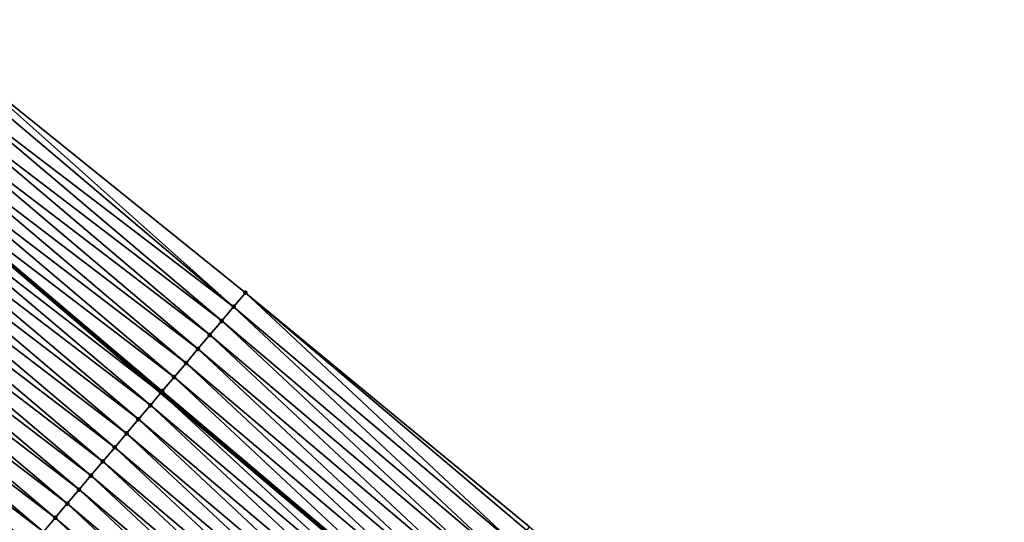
# Model space of a CAD drawing. Header units: feet. Extents: x 2017424 to 2024169, y 808042 to 818730.
# Tile 175 of 256: x 2018795 to 2018848, y 817572 to 817600. Entities that reach past the tile are written whole.
import ezdxf

# ---------------------------------------------------------------- set-up
doc = ezdxf.new("R2010")
doc.units = ezdxf.units.FT
doc.header["$MEASUREMENT"] = 0
for name, color, linetype, lineweight in [('EP_Travel Lane', 172, 'Continuous', 53), ('NB-Road Shots', 141, 'Continuous', 100), ('NB-Road X-Section', 40, 'Continuous', 13)]:
    doc.layers.add(name, color=color, linetype=linetype, lineweight=lineweight)
doc.layers.add('I-77-MM15-17_NB-Surface-BORDER', color=7, linetype='Continuous')
doc.layers.add('I-77-MM15-17_NB-Surface-TIN', color=7, linetype='Continuous')

msp = doc.modelspace()

# ---------------------------------------------------------------- linework, layer by layer
at = {"layer": 'EP_Travel Lane'}
msp.add_polyline3d([(2018680.487801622, 817682.9492509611, 265.2869887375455), (2018695.732662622, 817670.0038730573, 265.1723295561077), (2018710.977544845, 817657.058477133, 265.062097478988), (2018726.222418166, 817644.1130887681, 264.9500094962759), (2018741.467385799, 817631.1676203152, 264.8575834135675), (2018756.712394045, 817618.2221173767, 264.7736264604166), (2018771.957462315, 817605.2765634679, 264.7021801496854), (2018787.202530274, 817592.331009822, 264.6306692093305), (2018802.449268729, 817579.3916672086, 264.6042746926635), (2018817.723675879, 817566.4807958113, 264.5448147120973), (2018832.998122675, 817553.5698909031, 264.4957293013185), (2018848.274330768, 817540.7163852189, 264.4197961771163), (2018863.594907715, 817527.8605148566, 264.3358394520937), (2018878.981106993, 817514.9153994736, 264.2239880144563), (2018894.161988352, 817501.8954641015, 264.0749702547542), (2018909.342777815, 817488.8756075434, 263.9106404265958), (2018924.522298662, 817475.8265810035, 263.7352914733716), (2018939.679067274, 817462.7787122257, 263.5755120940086), (2018954.858152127, 817449.6994170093, 263.3990584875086), (2018969.966004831, 817436.5953749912, 263.2069529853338), (2018985.073937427, 817423.4912636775, 263.0262041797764), (2019000.181863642, 817410.3891753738, 262.8748321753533)], dxfattribs=at)
at = {"layer": 'I-77-MM15-17_NB-Surface-BORDER', "color": 3, "linetype": 'Continuous', "lineweight": -3}
msp.add_polyline3d([(2018680.645252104, 817683.1354620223, 265.283357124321), (2018696.27037605, 817670.6399375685, 265.1465820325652), (2018712.832506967, 817659.2525219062, 264.9939318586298), (2018729.394689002, 817647.8650630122, 264.8519203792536), (2018744.665829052, 817634.9501189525, 264.8028906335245), (2018759.937057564, 817622.0351000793, 264.7722757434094), (2018775.853890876, 817609.883752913, 264.7126077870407), (2018791.460974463, 817597.3659360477, 264.6744261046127), (2018807.035076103, 817584.816546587, 264.6598381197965), (2018822.474365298, 817572.1005646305, 264.6231879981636), (2018837.739438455, 817559.178745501, 264.5514728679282), (2018852.844230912, 817546.1622988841, 264.4526909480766), (2018868.164826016, 817533.3067755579, 264.3296399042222), (2018882.957923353, 817519.552864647, 264.1741285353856), (2018898.238566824, 817506.648392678, 264.0956368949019), (2018913.244286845, 817493.4243320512, 263.9377196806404), (2018927.737411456, 817479.5610504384, 263.7605349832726), (2018942.359920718, 817465.8928813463, 263.5743097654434), (2018956.895395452, 817452.0483271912, 263.3891777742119), (2018972.003313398, 817438.9442311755, 263.2061667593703), (2018986.456066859, 817425.0846488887, 263.0327841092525), (2019002.50888911, 817413.0720766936, 262.9231978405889)], dxfattribs=at)
at = {"layer": 'I-77-MM15-17_NB-Surface-TIN', "color": 128, "linetype": 'Continuous', "lineweight": -3}
for points in [[(2018806.393224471, 817584.0572170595, 264.6568794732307), (2018791.460974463, 817597.3659360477, 264.6744261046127), (2018791.125061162, 817596.9687832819, 264.669870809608)], [(2018806.393224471, 817584.0572170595, 264.6568794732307), (2018807.035076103, 817584.816546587, 264.6598381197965), (2018791.460974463, 817597.3659360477, 264.6744261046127)], [(2018806.393224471, 817584.0572170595, 264.6568794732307), (2018791.125061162, 817596.9687832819, 264.669870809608), (2018790.479295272, 817596.20524781, 264.6653939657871)], [(2018805.747665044, 817583.2935070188, 264.6531400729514), (2018790.479295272, 817596.20524781, 264.6653939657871), (2018789.833496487, 817595.4417401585, 264.6540708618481)], [(2018805.747665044, 817583.2935070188, 264.6531400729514), (2018806.393224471, 817584.0572170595, 264.6568794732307), (2018790.479295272, 817596.20524781, 264.6653939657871)], [(2018805.102084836, 817582.5298145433, 264.6439627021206), (2018789.833496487, 817595.4417401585, 264.6540708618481), (2018789.187699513, 817594.678230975, 264.6431247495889)], [(2018805.102084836, 817582.5298145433, 264.6439627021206), (2018805.747665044, 817583.2935070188, 264.6531400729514), (2018789.833496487, 817595.4417401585, 264.6540708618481)], [(2018804.456500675, 817581.7661254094, 264.6337508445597), (2018789.187699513, 817594.678230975, 264.6431247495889), (2018788.541957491, 817593.9146753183, 264.6436151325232)], [(2018804.456500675, 817581.7661254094, 264.6337508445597), (2018805.102084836, 817582.5298145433, 264.6439627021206), (2018789.187699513, 817594.678230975, 264.6431247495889)], [(2018803.810929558, 817581.0024252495, 264.6269525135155), (2018788.541957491, 817593.9146753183, 264.6436151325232), (2018787.896162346, 817593.1511645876, 264.6330497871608)], [(2018803.810929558, 817581.0024252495, 264.6269525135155), (2018804.456500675, 817581.7661254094, 264.6337508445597), (2018788.541957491, 817593.9146753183, 264.6436151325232)], [(2018803.165334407, 817580.2387454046, 264.6138649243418), (2018787.896162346, 817593.1511645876, 264.6330497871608), (2018787.250408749, 817592.3876187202, 264.6311311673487)], [(2018803.165334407, 817580.2387454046, 264.6138649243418), (2018803.810929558, 817581.0024252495, 264.6269525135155), (2018787.896162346, 817593.1511645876, 264.6330497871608)], [(2018786.604634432, 817591.6240903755, 264.6249003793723), (2018802.449268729, 817579.3916672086, 264.6042746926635), (2018787.202530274, 817592.331009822, 264.6306692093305)], [(2018802.519758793, 817579.475049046, 264.6058897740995), (2018787.250408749, 817592.3876187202, 264.6311311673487), (2018787.202530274, 817592.331009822, 264.6306692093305)], [(2018802.519758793, 817579.475049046, 264.6058897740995), (2018787.202530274, 817592.331009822, 264.6306692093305), (2018802.449268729, 817579.3916672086, 264.6042746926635)], [(2018802.519758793, 817579.475049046, 264.6058897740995), (2018803.165334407, 817580.2387454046, 264.6138649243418), (2018787.250408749, 817592.3876187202, 264.6311311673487)], [(2018801.874157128, 817578.7113747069, 264.5910976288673), (2018786.604634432, 817591.6240903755, 264.6249003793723), (2018785.958847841, 817590.8605724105, 264.6161153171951)], [(2018801.874157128, 817578.7113747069, 264.5910976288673), (2018802.449268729, 817579.3916672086, 264.6042746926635), (2018786.604634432, 817591.6240903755, 264.6249003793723)], [(2018801.228549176, 817577.947705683, 264.5746600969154), (2018785.958847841, 817590.8605724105, 264.6161153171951), (2018785.313096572, 817590.0970245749, 264.6146810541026)], [(2018801.228549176, 817577.947705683, 264.5746600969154), (2018801.874157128, 817578.7113747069, 264.5910976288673), (2018785.958847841, 817590.8605724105, 264.6161153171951)], [(2018800.582978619, 817577.1840050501, 264.568008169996), (2018785.313096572, 817590.0970245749, 264.6146810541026), (2018784.667372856, 817589.3334534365, 264.6189812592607)], [(2018800.582978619, 817577.1840050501, 264.568008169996), (2018801.228549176, 817577.947705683, 264.5746600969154), (2018785.313096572, 817590.0970245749, 264.6146810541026)], [(2018799.937418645, 817576.4202954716, 264.5641256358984), (2018784.667372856, 817589.3334534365, 264.6189812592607), (2018784.021641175, 817588.5698890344, 264.6216237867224)], [(2018799.937418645, 817576.4202954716, 264.5641256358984), (2018800.582978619, 817577.1840050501, 264.568008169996), (2018784.667372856, 817589.3334534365, 264.6189812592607)], [(2018799.291859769, 817575.6565849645, 264.5605305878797), (2018784.021641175, 817588.5698890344, 264.6216237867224), (2018783.37588811, 817587.8063427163, 264.6198160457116)], [(2018799.291859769, 817575.6565849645, 264.5605305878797), (2018799.937418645, 817576.4202954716, 264.5641256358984), (2018784.021641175, 817588.5698890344, 264.6216237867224)], [(2018798.646271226, 817574.8928995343, 264.5491721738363), (2018783.37588811, 817587.8063427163, 264.6198160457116), (2018782.730115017, 817587.0428133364, 264.6138400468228)], [(2018798.646271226, 817574.8928995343, 264.5491721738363), (2018799.291859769, 817575.6565849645, 264.5605305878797), (2018783.37588811, 817587.8063427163, 264.6198160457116)], [(2018798.000685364, 817574.1292118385, 264.5385151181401), (2018782.730115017, 817587.0428133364, 264.6138400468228), (2018782.084320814, 817586.2793018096, 264.6034705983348)], [(2018798.000685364, 817574.1292118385, 264.5385151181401), (2018798.646271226, 817574.8928995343, 264.5491721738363), (2018782.730115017, 817587.0428133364, 264.6138400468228)], [(2018797.355073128, 817573.3655464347, 264.5209568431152), (2018782.084320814, 817586.2793018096, 264.6034705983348), (2018781.438548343, 817585.5157719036, 264.5976240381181)], [(2018797.355073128, 817573.3655464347, 264.5209568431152), (2018798.000685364, 817574.1292118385, 264.5385151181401), (2018782.084320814, 817586.2793018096, 264.6034705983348)], [(2018796.709481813, 817572.6018633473, 264.508873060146), (2018781.438548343, 817585.5157719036, 264.5976240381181), (2018780.792797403, 817584.752223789, 264.5962583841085)], [(2018796.709481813, 817572.6018633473, 264.508873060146), (2018797.355073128, 817573.3655464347, 264.5209568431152), (2018781.438548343, 817585.5157719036, 264.5976240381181)], [(2018796.063920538, 817571.8381548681, 264.5046502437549), (2018780.792797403, 817584.752223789, 264.5962583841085), (2018780.147073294, 817583.9886529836, 264.6004766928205)], [(2018796.063920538, 817571.8381548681, 264.5046502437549), (2018796.709481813, 817572.6018633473, 264.508873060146), (2018780.792797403, 817584.752223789, 264.5962583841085)], [(2018821.667704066, 817571.1462828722, 264.616577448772), (2018807.035076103, 817584.816546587, 264.6598381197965), (2018806.393224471, 817584.0572170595, 264.6568794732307)], [(2018821.667704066, 817571.1462828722, 264.616577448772), (2018822.313268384, 817571.9099887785, 264.6215967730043), (2018807.035076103, 817584.816546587, 264.6598381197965)], [(2018822.313268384, 817571.9099887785, 264.6215967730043), (2018822.474365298, 817572.1005646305, 264.6231879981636), (2018807.035076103, 817584.816546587, 264.6598381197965)], [(2018795.418361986, 817571.0744440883, 264.5011396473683), (2018780.147073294, 817583.9886529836, 264.6004766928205), (2018779.508739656, 817583.2339685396, 264.58955147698)], [(2018795.418361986, 817571.0744440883, 264.5011396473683), (2018796.063920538, 817571.8381548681, 264.5046502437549), (2018780.147073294, 817583.9886529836, 264.6004766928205)], [(2018821.022130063, 817570.3825851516, 264.6090238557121), (2018806.393224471, 817584.0572170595, 264.6568794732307), (2018805.747665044, 817583.2935070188, 264.6531400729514)], [(2018821.022130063, 817570.3825851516, 264.6090238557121), (2018821.667704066, 817571.1462828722, 264.616577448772), (2018806.393224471, 817584.0572170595, 264.6568794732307)], [(2018779.501275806, 817583.2251442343, 264.5894237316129), (2018794.780207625, 817570.3196075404, 264.4828456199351), (2018779.508739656, 817583.2339685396, 264.58955147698)], [(2018794.772746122, 817570.3107817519, 264.4826317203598), (2018794.780207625, 817570.3196075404, 264.4828456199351), (2018779.501275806, 817583.2251442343, 264.5894237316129)], [(2018795.418361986, 817571.0744440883, 264.5011396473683), (2018779.508739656, 817583.2339685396, 264.58955147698), (2018794.780207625, 817570.3196075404, 264.4828456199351)], [(2018820.376533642, 817569.6189063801, 264.595604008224), (2018805.747665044, 817583.2935070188, 264.6531400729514), (2018805.102084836, 817582.5298145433, 264.6439627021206)], [(2018820.376533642, 817569.6189063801, 264.595604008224), (2018821.022130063, 817570.3825851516, 264.6090238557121), (2018805.747665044, 817583.2935070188, 264.6531400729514)], [(2018819.730929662, 817568.8552339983, 264.5802059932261), (2018805.102084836, 817582.5298145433, 264.6439627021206), (2018804.456500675, 817581.7661254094, 264.6337508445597)], [(2018819.730929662, 817568.8552339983, 264.5802059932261), (2018820.376533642, 817569.6189063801, 264.595604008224), (2018805.102084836, 817582.5298145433, 264.6439627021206)], [(2018819.085357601, 817568.0915346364, 264.5731605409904), (2018804.456500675, 817581.7661254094, 264.6337508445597), (2018803.810929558, 817581.0024252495, 264.6269525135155)], [(2018819.085357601, 817568.0915346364, 264.5731605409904), (2018819.730929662, 817568.8552339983, 264.5802059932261), (2018804.456500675, 817581.7661254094, 264.6337508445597)], [(2018818.439763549, 817567.327853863, 264.5603604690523), (2018803.810929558, 817581.0024252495, 264.6269525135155), (2018803.165334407, 817580.2387454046, 264.6138649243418)], [(2018818.439763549, 817567.327853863, 264.5603604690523), (2018819.085357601, 817568.0915346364, 264.5731605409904), (2018803.810929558, 817581.0024252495, 264.6269525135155)], [(2018817.794165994, 817566.5641760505, 264.5466436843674), (2018803.165334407, 817580.2387454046, 264.6138649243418), (2018802.519758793, 817579.475049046, 264.6058897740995)], [(2018817.794165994, 817566.5641760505, 264.5466436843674), (2018818.439763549, 817567.327853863, 264.5603604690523), (2018803.165334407, 817580.2387454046, 264.6138649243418)], [(2018817.148556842, 817565.8005080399, 264.5298923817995), (2018802.449268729, 817579.3916672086, 264.6042746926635), (2018801.874157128, 817578.7113747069, 264.5910976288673)], [(2018802.519758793, 817579.475049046, 264.6058897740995), (2018802.449268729, 817579.3916672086, 264.6042746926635), (2018817.723675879, 817566.4807958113, 264.5448147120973)], [(2018817.148556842, 817565.8005080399, 264.5298923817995), (2018817.723675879, 817566.4807958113, 264.5448147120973), (2018802.449268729, 817579.3916672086, 264.6042746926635)], [(2018817.794165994, 817566.5641760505, 264.5466436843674), (2018802.519758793, 817579.475049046, 264.6058897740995), (2018817.723675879, 817566.4807958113, 264.5448147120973)], [(2018816.502943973, 817565.0368431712, 264.5121684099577), (2018801.874157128, 817578.7113747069, 264.5910976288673), (2018801.228549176, 817577.947705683, 264.5746600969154)], [(2018816.502943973, 817565.0368431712, 264.5121684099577), (2018817.148556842, 817565.8005080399, 264.5298923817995), (2018801.874157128, 817578.7113747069, 264.5910976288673)], [(2018815.857353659, 817564.2731592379, 264.5003465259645), (2018801.228549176, 817577.947705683, 264.5746600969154), (2018800.582978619, 817577.1840050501, 264.568008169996)], [(2018815.857353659, 817564.2731592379, 264.5003465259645), (2018816.502943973, 817565.0368431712, 264.5121684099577), (2018801.228549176, 817577.947705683, 264.5746600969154)], [(2018815.211784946, 817563.5094570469, 264.4941769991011), (2018800.582978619, 817577.1840050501, 264.568008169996), (2018799.937418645, 817576.4202954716, 264.5641256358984)], [(2018815.211784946, 817563.5094570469, 264.4941769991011), (2018815.857353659, 817564.2731592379, 264.5003465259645), (2018800.582978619, 817577.1840050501, 264.568008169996)], [(2018814.566213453, 817562.7457572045, 264.4872803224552), (2018799.937418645, 817576.4202954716, 264.5641256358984), (2018799.291859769, 817575.6565849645, 264.5605305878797)], [(2018814.566213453, 817562.7457572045, 264.4872803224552), (2018815.211784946, 817563.5094570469, 264.4941769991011), (2018799.937418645, 817576.4202954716, 264.5641256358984)], [(2018813.920632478, 817561.9820653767, 264.4779024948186), (2018799.291859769, 817575.6565849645, 264.5605305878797), (2018798.646271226, 817574.8928995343, 264.5491721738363)], [(2018813.920632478, 817561.9820653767, 264.4779024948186), (2018814.566213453, 817562.7457572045, 264.4872803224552), (2018799.291859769, 817575.6565849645, 264.5605305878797)], [(2018813.275035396, 817561.2183871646, 264.4643093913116), (2018798.646271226, 817574.8928995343, 264.5491721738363), (2018798.000685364, 817574.1292118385, 264.5385151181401)], [(2018813.275035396, 817561.2183871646, 264.4643093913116), (2018813.920632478, 817561.9820653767, 264.4779024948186), (2018798.646271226, 817574.8928995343, 264.5491721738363)], [(2018812.62940897, 817560.4547337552, 264.4430378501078), (2018798.000685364, 817574.1292118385, 264.5385151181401), (2018797.355073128, 817573.3655464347, 264.5209568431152)], [(2018812.62940897, 817560.4547337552, 264.4430378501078), (2018813.275035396, 817561.2183871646, 264.4643093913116), (2018798.000685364, 817574.1292118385, 264.5385151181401)], [(2018811.983804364, 817559.6910619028, 264.4274758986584), (2018797.355073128, 817573.3655464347, 264.5209568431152), (2018796.709481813, 817572.6018633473, 264.508873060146)], [(2018811.983804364, 817559.6910619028, 264.4274758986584), (2018812.62940897, 817560.4547337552, 264.4430378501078), (2018797.355073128, 817573.3655464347, 264.5209568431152)], [(2018811.338221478, 817558.9273716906, 264.4175978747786), (2018796.709481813, 817572.6018633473, 264.508873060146), (2018796.063920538, 817571.8381548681, 264.5046502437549)], [(2018811.338221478, 817558.9273716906, 264.4175978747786), (2018811.983804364, 817559.6910619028, 264.4274758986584), (2018796.709481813, 817572.6018633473, 264.508873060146)]]:
    msp.add_3dface(points, dxfattribs=at)
at = {"layer": 'NB-Road Shots', "lineweight": 100}
for p in [(2018807.035076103, 817584.816546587, 264.6598381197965), (2018806.393224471, 817584.0572170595, 264.6568794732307), (2018805.747665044, 817583.2935070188, 264.6531400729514), (2018805.102084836, 817582.5298145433, 264.6439627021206), (2018804.456500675, 817581.7661254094, 264.6337508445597), (2018803.810929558, 817581.0024252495, 264.6269525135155), (2018803.165334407, 817580.2387454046, 264.6138649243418), (2018802.519758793, 817579.475049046, 264.6058897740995), (2018801.874157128, 817578.7113747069, 264.5910976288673), (2018801.228549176, 817577.947705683, 264.5746600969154), (2018800.582978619, 817577.1840050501, 264.568008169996), (2018799.937418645, 817576.4202954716, 264.5641256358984), (2018799.291859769, 817575.6565849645, 264.5605305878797), (2018798.646271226, 817574.8928995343, 264.5491721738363), (2018798.000685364, 817574.1292118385, 264.5385151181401), (2018797.355073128, 817573.3655464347, 264.5209568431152), (2018796.709481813, 817572.6018633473, 264.508873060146)]:
    msp.add_point(p, dxfattribs=at)
at = {"layer": 'NB-Road X-Section', "extrusion": (-0.7637125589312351, 0.6455370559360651, 0.00500367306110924), "elevation": -1014005.667023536, "flags": 128}
msp.add_lwpolyline([(-1927638.673363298, 5338.479507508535), (-1927637.679102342, 5338.47654882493), (-1927636.679102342, 5338.47280937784), (-1927635.679102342, 5338.463631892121), (-1927634.679102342, 5338.453419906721), (-1927633.679102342, 5338.446621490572), (-1927632.679102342, 5338.433533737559), (-1927631.679102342, 5338.425558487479), (-1927630.679102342, 5338.41076615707), (-1927629.679102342, 5338.394328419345), (-1927628.679102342, 5338.387676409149), (-1927627.679102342, 5338.383793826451), (-1927626.679102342, 5338.380198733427), (-1927625.679102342, 5338.36884017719), (-1927624.679102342, 5338.358182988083), (-1927623.679102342, 5338.340624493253), (-1927622.679102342, 5338.328540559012), (-1927621.679102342, 5338.324317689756), (-1927620.679102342, 5338.320807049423), (-1927619.679102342, 5338.30229889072), (-1927618.679102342, 5338.290620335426), (-1927617.679102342, 5338.291241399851), (-1927616.679102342, 5338.28523134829), (-1927615.679102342, 5338.278953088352), (-1927614.679102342, 5338.276389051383), (-1927613.679102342, 5338.271051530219), (-1927612.870982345, 5338.264445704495), (-1927612.679102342, 5338.261862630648), (-1927611.679102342, 5338.246652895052), (-1927610.679102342, 5338.229790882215), (-1927609.679102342, 5338.219585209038), (-1927608.679102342, 5338.212901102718), (-1927607.679102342, 5338.212751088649), (-1927607.258315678, 5338.203476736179), (-1927606.679102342, 5338.181340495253)], dxfattribs=at)

doc.saveas('drawing.dxf')
